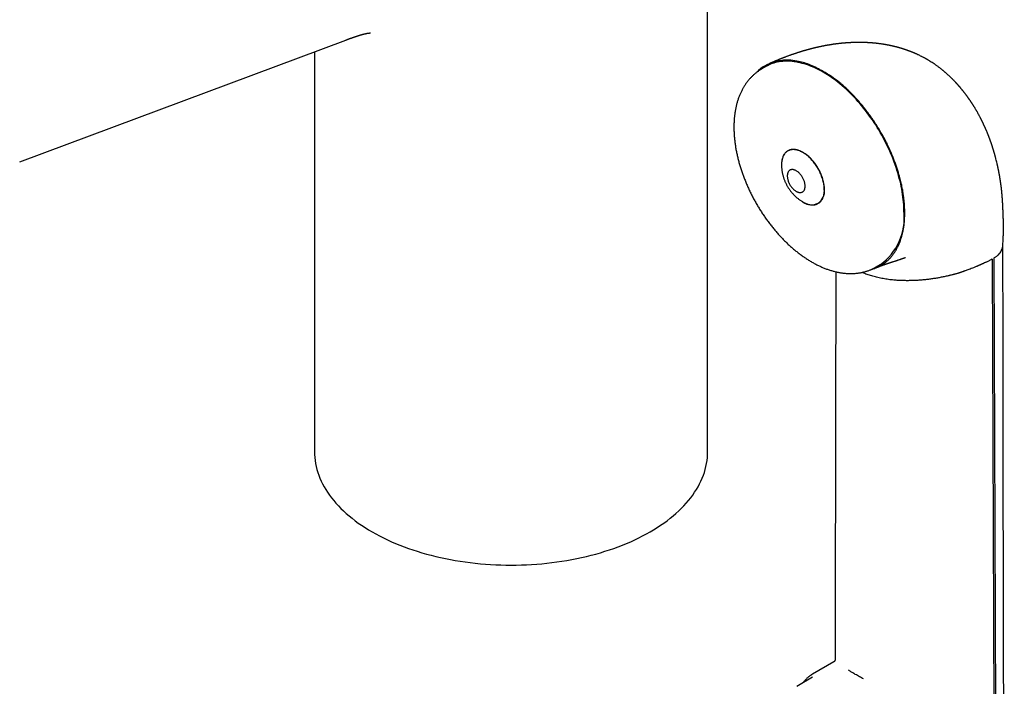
# Model space of a CAD drawing. Header units: millimetres. Extents: x 8 to 734, y 12 to 900.
# Tile 10 of 22: x 538 to 676, y 260 to 353. Entities that reach past the tile are written whole.
import ezdxf

# ---------------------------------------------------------------- set-up
doc = ezdxf.new("R2010")
doc.units = ezdxf.units.MM

msp = doc.modelspace()

# ---------------------------------------------------------------- linework, layer by layer
at = {"color": 7, "linetype": 'Continuous', "lineweight": 30}
for p, q in [((634.44, 292.99), (634.44, 404.06)), ((538.19, 333.55), (583.82, 350.6)), ((583.82, 350.6), (583.86, 350.61)), ((579.44, 348.96), (579.44, 292.99)), ((665.12, 347.89), (665.12, 347.89)), ((642.6, 346.89), (642.02, 346.55)), ((647.5, 335.01), (647.32, 335.08)), ((650.73, 329.18), (650.76, 329.36)), ((647.75, 327.96), (647.81, 327.92)), ((675.75, 321.93), (675.79, 322.59)), ((675.78, 322.6), (675.78, 322.59)), ((674.26, 319.94), (674.65, 210.62)), ((674.5, 320.09), (674.89, 210.85)), ((658.01, 318.84), (658.6, 319.18)), ((658.2, 318.8), (658.33, 318.86)), ((652.09, 263.56), (649.09, 261.83)), ((652.27, 263.88), (652.27, 263.88)), ((649.1, 261.41), (646.92, 260.14))]:
    msp.add_line(p, q, dxfattribs=at)
at = {"color": 7, "linetype": 'Continuous', "lineweight": 30, "flags": 128}
for points in [[(661.91, 326.5), (661.91, 326.85), (661.9, 327.2), (661.88, 327.55), (661.85, 327.9), (661.82, 328.26), (661.77, 328.63), (661.72, 328.99), (661.67, 329.36), (661.6, 329.73), (661.53, 330.11), (661.45, 330.48), (661.36, 330.86), (661.26, 331.24), (661.16, 331.62), (661.05, 332), (660.93, 332.38), (660.81, 332.76), (660.68, 333.15), (660.54, 333.53), (660.4, 333.91), (660.25, 334.29), (660.09, 334.67), (659.92, 335.05), (659.75, 335.43), (659.58, 335.81), (659.39, 336.18), (659.2, 336.55), (659.01, 336.92), (658.81, 337.29), (658.6, 337.65), (658.39, 338.01), (658.17, 338.37), (657.95, 338.73), (657.72, 339.08), (657.49, 339.42), (657.25, 339.76), (657.01, 340.1), (656.76, 340.43), (656.51, 340.76), (656.26, 341.08), (656, 341.4), (655.74, 341.71), (655.47, 342.01), (655.2, 342.31), (654.93, 342.6), (654.65, 342.89), (654.38, 343.17), (654.1, 343.44), (653.81, 343.71), (653.53, 343.96), (653.24, 344.21), (652.95, 344.46), (652.66, 344.69), (652.37, 344.92), (652.08, 345.13), (651.78, 345.34), (651.49, 345.55), (651.19, 345.74), (650.9, 345.92), (650.6, 346.1), (650.3, 346.27), (650.01, 346.42), (649.71, 346.57), (649.42, 346.71), (649.12, 346.84), (648.83, 346.96), (648.54, 347.07), (648.25, 347.17), (647.96, 347.26), (647.67, 347.34), (647.39, 347.42), (647.1, 347.48), (646.82, 347.53), (646.54, 347.57), (646.27, 347.6), (646, 347.63), (645.73, 347.64), (645.46, 347.64), (645.2, 347.63), (644.94, 347.61), (644.69, 347.59), (644.44, 347.55), (644.19, 347.5), (643.95, 347.44), (643.71, 347.37), (643.48, 347.3), (643.25, 347.21), (643.03, 347.11), (642.81, 347.01), (642.6, 346.89)], [(647.78, 327.94), (647.9, 327.87), (648.01, 327.81), (648.13, 327.76), (648.24, 327.71), (648.36, 327.67), (648.47, 327.63), (648.59, 327.6), (648.7, 327.57), (648.81, 327.55), (648.92, 327.54), (649.02, 327.53), (649.13, 327.53), (649.23, 327.53), (649.33, 327.54), (649.43, 327.55), (649.53, 327.57), (649.62, 327.6), (649.71, 327.63), (649.8, 327.67), (649.88, 327.71), (649.97, 327.76), (650.04, 327.82), (650.12, 327.88), (650.19, 327.94), (650.26, 328.01), (650.32, 328.09), (650.38, 328.17), (650.44, 328.25), (650.49, 328.34), (650.54, 328.44), (650.58, 328.54), (650.62, 328.64), (650.66, 328.75), (650.69, 328.86), (650.72, 328.98), (650.74, 329.1), (650.76, 329.22), (650.77, 329.34), (650.78, 329.47), (650.79, 329.6), (650.79, 329.74), (650.78, 329.88), (650.77, 330.02), (650.76, 330.16), (650.74, 330.3), (650.72, 330.45), (650.69, 330.59), (650.66, 330.74), (650.62, 330.89), (650.58, 331.04), (650.54, 331.19), (650.49, 331.34), (650.44, 331.49), (650.38, 331.64), (650.32, 331.79), (650.26, 331.94), (650.19, 332.09), (650.12, 332.24), (650.04, 332.38), (649.97, 332.53), (649.88, 332.67), (649.8, 332.81), (649.71, 332.95), (649.62, 333.09), (649.53, 333.22), (649.43, 333.35), (649.33, 333.48), (649.23, 333.61), (649.13, 333.73), (649.02, 333.85), (648.92, 333.96), (648.81, 334.07), (648.7, 334.18), (648.59, 334.28), (648.47, 334.38), (648.36, 334.48), (648.24, 334.57), (648.13, 334.65), (648.01, 334.73), (647.9, 334.81), (647.78, 334.88), (647.66, 334.94), (647.55, 335), (647.43, 335.05), (647.32, 335.1), (647.2, 335.15), (647.09, 335.18), (646.97, 335.22), (646.86, 335.24), (646.75, 335.26), (646.64, 335.28), (646.54, 335.28), (646.43, 335.29), (646.33, 335.28), (646.23, 335.27), (646.13, 335.26), (646.03, 335.24), (645.94, 335.21), (645.85, 335.18), (645.76, 335.14), (645.68, 335.1), (645.59, 335.05), (645.52, 335), (645.44, 334.94), (645.37, 334.87), (645.3, 334.8), (645.24, 334.72), (645.18, 334.64), (645.12, 334.56), (645.07, 334.47), (645.02, 334.37), (644.98, 334.28), (644.94, 334.17), (644.9, 334.06), (644.87, 333.95), (644.84, 333.84), (644.82, 333.72), (644.8, 333.6), (644.79, 333.47), (644.78, 333.34), (644.78, 333.21), (644.78, 333.07), (644.78, 332.99)], [(650.76, 329.67), (650.76, 329.81), (650.75, 329.95), (650.74, 330.09), (650.73, 330.23), (650.71, 330.38), (650.68, 330.52), (650.65, 330.67), (650.62, 330.82), (650.58, 330.97), (650.54, 331.12), (650.49, 331.27), (650.44, 331.42), (650.39, 331.57), (650.33, 331.72), (650.26, 331.87), (650.2, 332.02), (650.13, 332.17), (650.05, 332.32), (649.98, 332.46), (649.9, 332.61), (649.81, 332.75), (649.73, 332.89), (649.64, 333.03), (649.54, 333.16), (649.45, 333.29), (649.35, 333.42), (649.25, 333.55), (649.15, 333.67), (649.04, 333.79), (648.94, 333.91), (648.83, 334.02), (648.72, 334.13), (648.61, 334.24), (648.49, 334.34), (648.38, 334.43), (648.26, 334.52), (648.15, 334.61), (648.03, 334.69), (647.92, 334.77), (647.8, 334.84), (647.68, 334.91), (647.57, 334.97), (647.45, 335.02), (647.33, 335.07), (647.22, 335.12), (647.11, 335.15), (646.99, 335.19), (646.88, 335.21), (646.77, 335.24), (646.66, 335.25), (646.55, 335.26), (646.45, 335.26), (646.34, 335.26), (646.24, 335.25), (646.14, 335.24), (646.05, 335.22), (645.95, 335.19), (645.86, 335.16), (645.77, 335.13), (645.69, 335.08), (645.6, 335.03), (645.53, 334.98), (645.45, 334.92), (645.38, 334.86), (645.31, 334.79), (645.25, 334.71), (645.18, 334.63), (645.13, 334.55), (645.08, 334.46), (645.03, 334.36), (644.98, 334.26), (644.94, 334.16), (644.91, 334.05), (644.87, 333.94), (644.85, 333.82), (644.82, 333.71), (644.81, 333.58), (644.79, 333.46), (644.78, 333.33), (644.78, 333.2), (644.78, 333.18)], [(648.08, 330.14), (648.08, 330.23), (648.07, 330.32), (648.06, 330.41), (648.05, 330.51), (648.03, 330.6), (648, 330.7), (647.97, 330.8), (647.94, 330.89), (647.9, 330.99), (647.86, 331.09), (647.82, 331.18), (647.77, 331.28), (647.72, 331.37), (647.66, 331.46), (647.61, 331.55), (647.55, 331.64), (647.48, 331.72), (647.42, 331.8), (647.35, 331.88), (647.28, 331.95), (647.21, 332.02), (647.14, 332.09), (647.06, 332.15), (646.99, 332.2), (646.91, 332.25), (646.84, 332.3), (646.76, 332.34), (646.69, 332.38), (646.61, 332.41), (646.54, 332.43), (646.47, 332.45), (646.4, 332.46), (646.33, 332.47), (646.26, 332.47), (646.19, 332.47), (646.13, 332.45), (646.07, 332.44), (646.01, 332.42), (645.96, 332.39), (645.91, 332.35), (645.86, 332.32), (645.81, 332.27), (645.77, 332.22), (645.73, 332.17), (645.7, 332.11), (645.67, 332.04), (645.65, 331.98), (645.63, 331.9), (645.61, 331.83), (645.6, 331.75), (645.59, 331.67), (645.59, 331.58), (645.59, 331.49), (645.6, 331.4), (645.61, 331.31), (645.63, 331.22), (645.65, 331.12), (645.67, 331.02), (645.7, 330.93), (645.73, 330.83), (645.77, 330.73), (645.81, 330.64), (645.86, 330.54), (645.91, 330.45), (645.96, 330.35), (646.01, 330.26), (646.07, 330.17), (646.13, 330.09), (646.19, 330), (646.26, 329.92), (646.33, 329.85), (646.4, 329.77), (646.47, 329.7), (646.54, 329.64), (646.61, 329.58), (646.69, 329.52), (646.76, 329.47), (646.84, 329.42), (646.91, 329.38), (646.99, 329.35), (647.06, 329.32), (647.14, 329.29), (647.21, 329.28), (647.28, 329.26), (647.35, 329.26), (647.42, 329.25), (647.48, 329.26), (647.55, 329.27), (647.61, 329.29), (647.66, 329.31), (647.72, 329.34), (647.77, 329.37), (647.82, 329.41), (647.86, 329.45), (647.9, 329.5), (647.94, 329.56), (647.97, 329.62), (648, 329.68), (648.03, 329.75), (648.05, 329.82), (648.06, 329.9), (648.07, 329.98), (648.08, 330.06), (648.08, 330.14)], [(647.62, 328.04), (647.66, 328.01), (647.78, 327.94)], [(675.95, 212.87), (675.92, 226.11), (675.91, 233.44), (675.85, 269.55), (675.8, 294.43), (675.79, 303.27), (675.78, 308.58), (675.76, 322.01)], [(652.37, 318.17), (652.34, 297.84), (652.28, 268.05), (652.27, 263.88)], [(579.44, 292.99), (579.45, 292.57), (579.48, 292.16), (579.53, 291.74), (579.59, 291.33), (579.68, 290.92), (579.78, 290.5), (579.9, 290.09), (580.04, 289.69), (580.2, 289.28), (580.38, 288.88), (580.58, 288.48), (580.79, 288.08), (581.02, 287.69), (581.27, 287.3), (581.54, 286.91), (581.82, 286.53), (582.12, 286.15), (582.44, 285.78), (582.78, 285.41), (583.13, 285.05), (583.5, 284.69), (583.88, 284.34), (584.28, 284), (584.7, 283.66), (585.13, 283.32), (585.57, 283), (586.03, 282.68), (586.51, 282.36), (587, 282.06), (587.5, 281.76)], [(587.5, 281.76), (588.01, 281.47), (588.54, 281.19), (589.08, 280.92), (589.64, 280.65), (590.2, 280.39), (590.78, 280.14), (591.37, 279.9), (591.97, 279.67), (592.57, 279.45), (593.19, 279.24), (593.82, 279.04), (594.46, 278.84), (595.1, 278.66), (595.76, 278.48), (596.42, 278.32), (597.09, 278.17), (597.76, 278.02), (598.45, 277.89), (599.13, 277.77), (599.83, 277.65), (600.52, 277.55), (601.23, 277.46), (601.93, 277.38), (602.64, 277.31), (603.35, 277.25), (604.07, 277.2), (604.79, 277.16), (605.5, 277.13), (606.22, 277.12), (606.94, 277.11), (607.66, 277.12), (608.38, 277.13), (609.1, 277.16), (609.82, 277.2), (610.53, 277.25), (611.25, 277.31), (611.96, 277.38), (612.66, 277.46), (613.36, 277.55), (614.06, 277.65), (614.75, 277.77), (615.44, 277.89), (616.12, 278.02), (616.8, 278.17), (617.47, 278.32), (618.13, 278.48), (618.78, 278.66), (619.43, 278.84), (620.07, 279.04), (620.69, 279.24), (621.31, 279.45), (621.92, 279.67), (622.52, 279.9), (623.11, 280.14), (623.68, 280.39), (624.25, 280.65), (624.8, 280.92), (625.34, 281.19), (625.87, 281.47), (626.39, 281.76), (626.89, 282.06), (627.38, 282.36), (627.85, 282.68), (628.32, 283), (628.76, 283.32), (629.19, 283.66), (629.61, 284), (630.01, 284.34), (630.39, 284.69), (630.76, 285.05), (631.11, 285.41), (631.45, 285.78), (631.76, 286.15), (632.07, 286.53), (632.35, 286.91), (632.62, 287.3), (632.87, 287.69), (633.1, 288.08), (633.31, 288.48), (633.51, 288.88), (633.68, 289.28), (633.84, 289.69), (633.98, 290.09), (634.1, 290.5), (634.21, 290.92), (634.29, 291.33), (634.36, 291.74), (634.41, 292.16), (634.43, 292.57), (634.44, 292.99)]]:
    msp.add_lwpolyline(points, dxfattribs=at)
at = {"color": 7, "linetype": 'Continuous', "lineweight": 30}
for centre, radius, start, end in [((648.95, 329.37), 1.84, 232.0744, 9.4006), ((653.9, 325.72), 8.06, 305.718, 5.5942), ((651.01, 258.51), 3.83, 117.9, 122.0499)]:
    msp.add_arc(centre, radius, start, end, dxfattribs=at)
for points, knots in [([(583.87, 350.62), (583.88, 350.62), (583.91, 350.63), (583.96, 350.65), (584.02, 350.67), (584.08, 350.69), (584.13, 350.71), (584.2, 350.74), (584.27, 350.77), (584.35, 350.8), (584.45, 350.83), (584.55, 350.87), (584.65, 350.9), (584.74, 350.94), (584.83, 350.97), (584.9, 350.99), (584.96, 351.01), (585, 351.03), (585.05, 351.05), (585.08, 351.06), (585.12, 351.07), (585.16, 351.08), (585.2, 351.1), (585.26, 351.12), (585.32, 351.14), (585.39, 351.16), (585.45, 351.18), (585.52, 351.2), (585.58, 351.22), (585.63, 351.24), (585.69, 351.26), (585.74, 351.27), (585.79, 351.29), (585.85, 351.31), (585.91, 351.32), (585.97, 351.34), (586.02, 351.36), (586.07, 351.37), (586.12, 351.38), (586.17, 351.4), (586.21, 351.41), (586.25, 351.42), (586.29, 351.43), (586.33, 351.44), (586.37, 351.45), (586.4, 351.46), (586.43, 351.46), (586.45, 351.47), (586.47, 351.47), (586.48, 351.48), (586.51, 351.48), (586.53, 351.49), (586.55, 351.49), (586.58, 351.5), (586.63, 351.51), (586.69, 351.52), (586.75, 351.53), (586.8, 351.54), (586.85, 351.55), (586.9, 351.56), (586.94, 351.56), (586.98, 351.57), (587, 351.57), (587.01, 351.57), (587.03, 351.57), (587.05, 351.58), (587.07, 351.58), (587.09, 351.58), (587.1, 351.58), (587.11, 351.58), (587.12, 351.58), (587.14, 351.58), (587.15, 351.58), (587.15, 351.59), (587.16, 351.59), (587.17, 351.59), (587.18, 351.59), (587.2, 351.59), (587.21, 351.59), (587.22, 351.59), (587.23, 351.59), (587.24, 351.59), (587.25, 351.59), (587.25, 351.59), (587.25, 351.59), (587.26, 351.59), (587.26, 351.59), (587.26, 351.59), (587.26, 351.59), (587.26, 351.59)], [0, 0, 0, 0, 0.003362, 0.013231, 0.021686, 0.029736, 0.037963, 0.046338, 0.059111, 0.071552, 0.085694, 0.102998, 0.120072, 0.136118, 0.151218, 0.165377, 0.174759, 0.183294, 0.190981, 0.19782, 0.20407, 0.211416, 0.220166, 0.231413, 0.244358, 0.258839, 0.272786, 0.285567, 0.298903, 0.31068, 0.321037, 0.332075, 0.344519, 0.358369, 0.373222, 0.38826, 0.401587, 0.413366, 0.425741, 0.43938, 0.450854, 0.461606, 0.471917, 0.483301, 0.495982, 0.508187, 0.514387, 0.519853, 0.525252, 0.531636, 0.539017, 0.547391, 0.55545, 0.562045, 0.578641, 0.605246, 0.626364, 0.648766, 0.66949, 0.691274, 0.718775, 0.727477, 0.735204, 0.744046, 0.753961, 0.7649, 0.775112, 0.78319, 0.78924, 0.796722, 0.805326, 0.813222, 0.820112, 0.826159, 0.831877, 0.837303, 0.849659, 0.863284, 0.877425, 0.893838, 0.909717, 0.925746, 0.938802, 0.950516, 0.960516, 0.97019, 0.979842, 0.989952, 1, 1, 1, 1]), ([(663.55, 348.69), (663.53, 348.7), (663.49, 348.72), (663.44, 348.74), (663.4, 348.76), (663.37, 348.77), (663.32, 348.79), (663.26, 348.82), (663.2, 348.84), (663.15, 348.86), (663.1, 348.88), (663.06, 348.9), (663, 348.92), (662.94, 348.95), (662.86, 348.98), (662.79, 349.01), (662.72, 349.03), (662.66, 349.06), (662.61, 349.07), (662.56, 349.09), (662.5, 349.11), (662.44, 349.14), (662.37, 349.16), (662.3, 349.19), (662.24, 349.21), (662.17, 349.23), (662.11, 349.25), (662.04, 349.27), (661.98, 349.3), (661.92, 349.32), (661.86, 349.33), (661.81, 349.35), (661.75, 349.37), (661.68, 349.39), (661.61, 349.41), (661.53, 349.44), (661.46, 349.46), (661.39, 349.48), (661.3, 349.5), (661.22, 349.53), (661.13, 349.55), (661.04, 349.58), (660.97, 349.59), (660.91, 349.61), (660.85, 349.63), (660.78, 349.64), (660.71, 349.66), (660.65, 349.68), (660.61, 349.69), (660.56, 349.7), (660.51, 349.71), (660.46, 349.72), (660.41, 349.74), (660.35, 349.75), (660.3, 349.76), (660.24, 349.77), (660.19, 349.78), (660.13, 349.8), (660.06, 349.81), (659.99, 349.83), (659.92, 349.84), (659.86, 349.85), (659.8, 349.87), (659.74, 349.88), (659.67, 349.89), (659.6, 349.9), (659.53, 349.92), (659.47, 349.93), (659.41, 349.94), (659.35, 349.95), (659.28, 349.96), (659.21, 349.97), (659.13, 349.99), (659.07, 350), (659.01, 350.01), (658.94, 350.02), (658.85, 350.03), (658.74, 350.05), (658.62, 350.06), (658.5, 350.08), (658.38, 350.1), (658.25, 350.11), (658.13, 350.12), (658.03, 350.14), (657.94, 350.15), (657.89, 350.15), (657.83, 350.16), (657.76, 350.16), (657.69, 350.17), (657.63, 350.18), (657.57, 350.18), (657.52, 350.19), (657.47, 350.19), (657.4, 350.2), (657.34, 350.2), (657.27, 350.21), (657.22, 350.21), (657.17, 350.21), (657.12, 350.22), (657.07, 350.22), (657.01, 350.22), (656.95, 350.23), (656.9, 350.23), (656.85, 350.23), (656.81, 350.23), (656.77, 350.24), (656.72, 350.24), (656.66, 350.24), (656.59, 350.24), (656.53, 350.25), (656.47, 350.25), (656.42, 350.25), (656.36, 350.25), (656.3, 350.25), (656.23, 350.26), (656.17, 350.26), (656.12, 350.26), (656.07, 350.26), (656.02, 350.26), (655.96, 350.26), (655.89, 350.26), (655.83, 350.26), (655.79, 350.26), (655.74, 350.26), (655.69, 350.26), (655.64, 350.26), (655.58, 350.26), (655.53, 350.26), (655.48, 350.26), (655.43, 350.26), (655.37, 350.26), (655.3, 350.26), (655.23, 350.26), (655.16, 350.26), (655.1, 350.26), (655.04, 350.26), (654.97, 350.25), (654.89, 350.25), (654.83, 350.25), (654.78, 350.25), (654.72, 350.25), (654.66, 350.24), (654.6, 350.24), (654.54, 350.24), (654.49, 350.24), (654.45, 350.23), (654.41, 350.23), (654.36, 350.23), (654.31, 350.23), (654.24, 350.22), (654.19, 350.22), (654.15, 350.22), (654.1, 350.21), (654.05, 350.21), (653.99, 350.21), (653.93, 350.2), (653.88, 350.2), (653.84, 350.2), (653.81, 350.19), (653.77, 350.19), (653.72, 350.19), (653.67, 350.18), (653.61, 350.18), (653.57, 350.17), (653.53, 350.17), (653.49, 350.17), (653.44, 350.16), (653.38, 350.16), (653.32, 350.15), (653.26, 350.15), (653.2, 350.14), (653.15, 350.14), (653.1, 350.13), (653.04, 350.12), (652.99, 350.12), (652.93, 350.11), (652.84, 350.1), (652.73, 350.09), (652.62, 350.08), (652.51, 350.06), (652.4, 350.05), (652.29, 350.03), (652.19, 350.02), (652.1, 350.01), (652.03, 350), (651.96, 349.99), (651.89, 349.98), (651.81, 349.97), (651.74, 349.95), (651.65, 349.94), (651.57, 349.93), (651.48, 349.91), (651.41, 349.9), (651.36, 349.89), (651.3, 349.88), (651.25, 349.87), (651.19, 349.86), (651.15, 349.86), (651.11, 349.85), (651.07, 349.84), (651.03, 349.83), (650.98, 349.83), (650.93, 349.82), (650.89, 349.81), (650.85, 349.8), (650.79, 349.79), (650.7, 349.77), (650.59, 349.75), (650.48, 349.73), (650.37, 349.71), (650.26, 349.68), (650.15, 349.66), (650.05, 349.64), (649.99, 349.63), (649.95, 349.62), (649.91, 349.61), (649.86, 349.6), (649.8, 349.58), (649.75, 349.57), (649.71, 349.56), (649.66, 349.55), (649.62, 349.54), (649.57, 349.53), (649.51, 349.52), (649.44, 349.5), (649.38, 349.49), (649.32, 349.47), (649.25, 349.45), (649.18, 349.44), (649.12, 349.42), (649.06, 349.41), (649.01, 349.39), (648.94, 349.38), (648.89, 349.36), (648.84, 349.35), (648.79, 349.34), (648.72, 349.32), (648.65, 349.3), (648.58, 349.28), (648.52, 349.27), (648.47, 349.25), (648.41, 349.23), (648.33, 349.21), (648.26, 349.19), (648.19, 349.18), (648.14, 349.16), (648.08, 349.14), (648.02, 349.13), (647.96, 349.11), (647.9, 349.09), (647.85, 349.08), (647.8, 349.06), (647.75, 349.05), (647.69, 349.03), (647.63, 349.01), (647.59, 349), (647.54, 348.98), (647.49, 348.97), (647.43, 348.95), (647.38, 348.93), (647.34, 348.92), (647.3, 348.91), (647.25, 348.89), (647.2, 348.88), (647.14, 348.86), (647.08, 348.84), (647, 348.81), (646.9, 348.78), (646.77, 348.74), (646.64, 348.69), (646.5, 348.65), (646.37, 348.6), (646.23, 348.56), (646.09, 348.51), (645.96, 348.46), (645.82, 348.41), (645.68, 348.36), (645.53, 348.3), (645.39, 348.25), (645.25, 348.2), (645.1, 348.14), (644.98, 348.09), (644.9, 348.06), (644.86, 348.04), (644.81, 348.03), (644.76, 348.01), (644.71, 347.98), (644.65, 347.96), (644.61, 347.94), (644.56, 347.92), (644.5, 347.9), (644.44, 347.87), (644.38, 347.85), (644.33, 347.83), (644.29, 347.81), (644.25, 347.8), (644.19, 347.77), (644.12, 347.74), (644.07, 347.72), (644.04, 347.71)], [0, 0, 0, 0, 0.003929, 0.006785, 0.008613, 0.010308, 0.013421, 0.016914, 0.020205, 0.023117, 0.025597, 0.027959, 0.03125, 0.034718, 0.039023, 0.043496, 0.047576, 0.050384, 0.053117, 0.055979, 0.05912, 0.062844, 0.066673, 0.070555, 0.073935, 0.077145, 0.080717, 0.084299, 0.088046, 0.091617, 0.09452, 0.09724, 0.100052, 0.103735, 0.108206, 0.112559, 0.116172, 0.120037, 0.124021, 0.129201, 0.134276, 0.138531, 0.14233, 0.145306, 0.148757, 0.152483, 0.156166, 0.159127, 0.161825, 0.163997, 0.166402, 0.169076, 0.17209, 0.175247, 0.177894, 0.180809, 0.18357, 0.186547, 0.190014, 0.194217, 0.197983, 0.201052, 0.203838, 0.206744, 0.210121, 0.214334, 0.218144, 0.221276, 0.224069, 0.226961, 0.230338, 0.23478, 0.238688, 0.24189, 0.244798, 0.247953, 0.251839, 0.259094, 0.26438, 0.270511, 0.278057, 0.283246, 0.289166, 0.29639, 0.299456, 0.302095, 0.304846, 0.308314, 0.31209, 0.315544, 0.318372, 0.320843, 0.323414, 0.326473, 0.330395, 0.333617, 0.336141, 0.33843, 0.340689, 0.343356, 0.34638, 0.349549, 0.352376, 0.35471, 0.356704, 0.358708, 0.36097, 0.363987, 0.367943, 0.371034, 0.373647, 0.376115, 0.379065, 0.382371, 0.385755, 0.388854, 0.391352, 0.393643, 0.396172, 0.399439, 0.403143, 0.405965, 0.408127, 0.410267, 0.412543, 0.41548, 0.418562, 0.421233, 0.423561, 0.425662, 0.428593, 0.432255, 0.436049, 0.43958, 0.442402, 0.445406, 0.448923, 0.452954, 0.456096, 0.458542, 0.4611, 0.464104, 0.46788, 0.470659, 0.472786, 0.474643, 0.476557, 0.478765, 0.481966, 0.485411, 0.487991, 0.490039, 0.492112, 0.49462, 0.497987, 0.501368, 0.503454, 0.505142, 0.506837, 0.508639, 0.51099, 0.513935, 0.516706, 0.519, 0.520855, 0.522732, 0.524876, 0.527725, 0.531723, 0.534608, 0.536952, 0.539435, 0.541949, 0.545077, 0.547933, 0.550065, 0.55454, 0.560926, 0.566265, 0.571135, 0.577633, 0.582513, 0.587909, 0.592112, 0.59564, 0.598665, 0.602434, 0.606422, 0.610064, 0.613649, 0.618406, 0.62291, 0.626615, 0.628696, 0.631449, 0.634534, 0.637123, 0.639233, 0.641127, 0.64292, 0.644995, 0.647591, 0.65032, 0.652537, 0.654253, 0.655927, 0.661017, 0.667538, 0.672276, 0.67815, 0.683758, 0.688979, 0.695142, 0.697319, 0.699222, 0.701098, 0.703561, 0.706575, 0.709247, 0.711299, 0.713269, 0.715472, 0.718093, 0.721308, 0.724439, 0.727352, 0.730527, 0.734273, 0.737926, 0.741071, 0.743241, 0.746163, 0.749643, 0.752443, 0.75459, 0.757243, 0.76041, 0.76473, 0.768096, 0.770436, 0.773077, 0.776265, 0.779995, 0.784144, 0.787504, 0.790196, 0.792503, 0.795482, 0.79926, 0.802135, 0.80429, 0.806747, 0.809674, 0.812767, 0.815817, 0.817982, 0.819973, 0.822674, 0.825934, 0.828604, 0.830566, 0.832474, 0.834764, 0.83746, 0.840656, 0.843567, 0.845787, 0.853295, 0.859341, 0.866005, 0.872901, 0.880369, 0.886399, 0.893771, 0.90155, 0.907162, 0.915431, 0.922034, 0.930204, 0.937104, 0.944725, 0.952606, 0.955333, 0.957661, 0.959637, 0.962163, 0.965384, 0.968223, 0.970344, 0.972555, 0.975513, 0.979396, 0.982483, 0.98495, 0.986414, 0.988652, 0.991663, 0.995447, 1, 1, 1, 1]), ([(665.12, 347.9), (665.09, 347.91), (665.05, 347.94), (664.99, 347.97), (664.94, 348), (664.9, 348.02), (664.87, 348.04), (664.81, 348.07), (664.72, 348.12), (664.6, 348.18), (664.47, 348.25), (664.26, 348.36), (664.05, 348.46), (663.86, 348.55), (663.79, 348.58), (663.75, 348.6), (663.71, 348.62), (663.67, 348.64), (663.62, 348.66), (663.58, 348.68), (663.55, 348.69)], [0, 0, 0, 0, 0.051316, 0.092088, 0.122314, 0.143204, 0.162475, 0.181489, 0.262462, 0.339405, 0.421526, 0.505191, 0.754897, 0.809797, 0.862998, 0.879014, 0.899519, 0.926516, 0.960009, 1, 1, 1, 1]), ([(650.6, 346.22), (650.01, 346.53), (648.85, 347.15), (647.34, 347.6), (646.09, 347.79), (645.04, 347.79), (643.89, 347.62), (642.7, 347.18), (641.82, 346.61), (641.42, 346.19), (641.34, 346.11)], [0, 0, 0, 0, 0.163093, 0.3224011, 0.4284794, 0.53576, 0.6453633, 0.8059972, 0.9628329, 1, 1, 1, 1]), ([(644.04, 347.71), (644.01, 347.69), (643.95, 347.67), (643.87, 347.64), (643.81, 347.61), (643.75, 347.59), (643.71, 347.57), (643.66, 347.55), (643.61, 347.52), (643.56, 347.5), (643.5, 347.48), (643.45, 347.46), (643.4, 347.43), (643.35, 347.41), (643.3, 347.39), (643.27, 347.38), (643.25, 347.37), (643.22, 347.36), (643.18, 347.34), (643.12, 347.31), (643.08, 347.3), (643.06, 347.29)], [0, 0, 0, 0, 0.095338, 0.175796, 0.241412, 0.292712, 0.336556, 0.386026, 0.433918, 0.492687, 0.544107, 0.597649, 0.652982, 0.709266, 0.757652, 0.783774, 0.805503, 0.832532, 0.873968, 0.929798, 1, 1, 1, 1]), ([(669.34, 344.45), (669.33, 344.47), (669.3, 344.51), (669.26, 344.55), (669.23, 344.58), (669.2, 344.61), (669.18, 344.63), (669.16, 344.66), (669.12, 344.7), (669.06, 344.76), (668.98, 344.84), (668.91, 344.92), (668.84, 344.99), (668.77, 345.06), (668.71, 345.12), (668.65, 345.18), (668.59, 345.24), (668.53, 345.3), (668.46, 345.36), (668.39, 345.43), (668.32, 345.5), (668.22, 345.59), (668.11, 345.69), (667.98, 345.81), (667.86, 345.92), (667.76, 346.01), (667.67, 346.08), (667.6, 346.14), (667.53, 346.2), (667.45, 346.27), (667.3, 346.4), (667.07, 346.58), (666.76, 346.82), (666.45, 347.04), (666.16, 347.25), (665.87, 347.44), (665.65, 347.58), (665.47, 347.69), (665.38, 347.74), (665.32, 347.78), (665.28, 347.8), (665.23, 347.83), (665.18, 347.86), (665.14, 347.88), (665.12, 347.9)], [0, 0, 0, 0, 0.013559, 0.024131, 0.031716, 0.037442, 0.043247, 0.049164, 0.055342, 0.074636, 0.095689, 0.114216, 0.132927, 0.150477, 0.166059, 0.181357, 0.196287, 0.211288, 0.226899, 0.245149, 0.264346, 0.283025, 0.315075, 0.347269, 0.376172, 0.403664, 0.421001, 0.438416, 0.45591, 0.473734, 0.492905, 0.565418, 0.635835, 0.705779, 0.775276, 0.836084, 0.89658, 0.923104, 0.949559, 0.957628, 0.965395, 0.974101, 0.98563, 1, 1, 1, 1]), ([(642.02, 346.55), (641.98, 346.53), (641.88, 346.47), (641.73, 346.38), (641.57, 346.27), (641.41, 346.16), (641.25, 346.04), (641.1, 345.92), (640.95, 345.79), (640.8, 345.66), (640.66, 345.52), (640.51, 345.38), (640.38, 345.23), (640.24, 345.08), (640.11, 344.92), (639.99, 344.76), (639.86, 344.6), (639.75, 344.43), (639.63, 344.25), (639.52, 344.07), (639.41, 343.89), (639.31, 343.71), (639.21, 343.51), (639.11, 343.32), (639.02, 343.12), (638.93, 342.92), (638.85, 342.71), (638.77, 342.5), (638.7, 342.28), (638.63, 342.06), (638.56, 341.84), (638.5, 341.61), (638.44, 341.38), (638.39, 341.15), (638.34, 340.92), (638.3, 340.68), (638.26, 340.43), (638.23, 340.19), (638.2, 339.94), (638.17, 339.69), (638.15, 339.44), (638.14, 339.18), (638.12, 338.93), (638.12, 338.67), (638.12, 338.41), (638.12, 338.14), (638.12, 337.88), (638.14, 337.61), (638.15, 337.35), (638.17, 337.08), (638.2, 336.8), (638.22, 336.53), (638.26, 336.26), (638.3, 335.98), (638.34, 335.71), (638.38, 335.43), (638.43, 335.16), (638.49, 334.88), (638.55, 334.6), (638.61, 334.32), (638.68, 334.04), (638.75, 333.76), (638.82, 333.48), (638.9, 333.2), (638.98, 332.92), (639.07, 332.64), (639.16, 332.36), (639.26, 332.08), (639.35, 331.8), (639.46, 331.53), (639.56, 331.25), (639.67, 330.97), (639.78, 330.69), (639.9, 330.42), (640.02, 330.14), (640.14, 329.87), (640.27, 329.59), (640.4, 329.32), (640.53, 329.05), (640.67, 328.78), (640.81, 328.51), (640.95, 328.24), (641.1, 327.98), (641.25, 327.71), (641.4, 327.45), (641.56, 327.19), (641.71, 326.93), (641.88, 326.68), (642.04, 326.42), (642.21, 326.17), (642.38, 325.92), (642.55, 325.67), (642.72, 325.43), (642.9, 325.18), (643.08, 324.94), (643.26, 324.71), (643.45, 324.47), (643.64, 324.24), (643.83, 324.01), (644.02, 323.79), (644.21, 323.56), (644.41, 323.34), (644.61, 323.13), (644.81, 322.91), (645.01, 322.7), (645.21, 322.5), (645.42, 322.29), (645.63, 322.1), (645.83, 321.9), (646.05, 321.71), (646.26, 321.52), (646.47, 321.34), (646.69, 321.16), (646.9, 320.98), (647.12, 320.81), (647.34, 320.64), (647.56, 320.48), (647.79, 320.32), (648.01, 320.17), (648.23, 320.02), (648.46, 319.87), (648.68, 319.73), (648.91, 319.59), (649.14, 319.46), (649.37, 319.34), (649.59, 319.21), (649.82, 319.1), (650.05, 318.99), (650.28, 318.88), (650.51, 318.78), (650.74, 318.69), (650.97, 318.59), (651.2, 318.51), (651.43, 318.43), (651.66, 318.36), (651.89, 318.29), (652.12, 318.23), (652.35, 318.17), (652.58, 318.12), (652.8, 318.07), (653.03, 318.03), (653.25, 318), (653.47, 317.97), (653.7, 317.95), (653.92, 317.93), (654.13, 317.92), (654.35, 317.92), (654.57, 317.92), (654.78, 317.92), (654.99, 317.93), (655.2, 317.95), (655.41, 317.97), (655.61, 318), (655.81, 318.04), (656.01, 318.08), (656.21, 318.12), (656.41, 318.17), (656.6, 318.23), (656.79, 318.29), (656.98, 318.35), (657.16, 318.42), (657.35, 318.5), (657.52, 318.58), (657.7, 318.67), (657.86, 318.75), (657.97, 318.81), (658.01, 318.84)], [0, 0, 0, 0, 0.003962, 0.009602, 0.015244, 0.020888, 0.026537, 0.032194, 0.03786, 0.043537, 0.049228, 0.054934, 0.060658, 0.0664, 0.072163, 0.077948, 0.083756, 0.089588, 0.095445, 0.101328, 0.107238, 0.113174, 0.119136, 0.125125, 0.131141, 0.137182, 0.143248, 0.149338, 0.15545, 0.161585, 0.16774, 0.173913, 0.180105, 0.186312, 0.192534, 0.198768, 0.205014, 0.21127, 0.217535, 0.223806, 0.230083, 0.236365, 0.24265, 0.248938, 0.255228, 0.261518, 0.267808, 0.274097, 0.280384, 0.28667, 0.292953, 0.299234, 0.305512, 0.311787, 0.318058, 0.324326, 0.330591, 0.336852, 0.343109, 0.349362, 0.355612, 0.361859, 0.368102, 0.374341, 0.380577, 0.38681, 0.39304, 0.399267, 0.405491, 0.411713, 0.417932, 0.424148, 0.430363, 0.436575, 0.442785, 0.448994, 0.455202, 0.461408, 0.467613, 0.473817, 0.48002, 0.486222, 0.492424, 0.498626, 0.504828, 0.51103, 0.517232, 0.523435, 0.529638, 0.535842, 0.542047, 0.548253, 0.554461, 0.56067, 0.566881, 0.573093, 0.579308, 0.585525, 0.591744, 0.597966, 0.604191, 0.610418, 0.616649, 0.622883, 0.62912, 0.635361, 0.641605, 0.647853, 0.654105, 0.66036, 0.66662, 0.672884, 0.679151, 0.685423, 0.691699, 0.697978, 0.704261, 0.710549, 0.716839, 0.723133, 0.729429, 0.735728, 0.742029, 0.748332, 0.754636, 0.76094, 0.767243, 0.773544, 0.779843, 0.786138, 0.792429, 0.798713, 0.804989, 0.811257, 0.817514, 0.823759, 0.82999, 0.836207, 0.842406, 0.848587, 0.854747, 0.860887, 0.867004, 0.873096, 0.879164, 0.885206, 0.891221, 0.897209, 0.903169, 0.909102, 0.915008, 0.920887, 0.92674, 0.932567, 0.93837, 0.94415, 0.949908, 0.955645, 0.961364, 0.967066, 0.972753, 0.978427, 0.98409, 0.989744, 0.995392, 1, 1, 1, 1]), ([(660.68, 321.01), (660.76, 321.14), (660.92, 321.41), (661.13, 321.84), (661.32, 322.28), (661.49, 322.75), (661.63, 323.24), (661.76, 323.75), (661.86, 324.29), (661.98, 325.15), (662.05, 326.38), (661.99, 327.69), (661.87, 328.71), (661.77, 329.4), (661.63, 330.09), (661.47, 330.81), (661.16, 332.02), (660.6, 333.74), (659.76, 335.69), (658.9, 337.34), (658.06, 338.73), (657.14, 340.08), (656.15, 341.38), (655.11, 342.58), (654.04, 343.66), (652.92, 344.64), (651.77, 345.51), (650.99, 345.98), (650.6, 346.22)], [0, 0, 0, 0, 0.022267, 0.044395, 0.06643, 0.088419, 0.110408, 0.132444, 0.154573, 0.176841, 0.23633, 0.294918, 0.318313, 0.341764, 0.365329, 0.389063, 0.413023, 0.486444, 0.558277, 0.606143, 0.654554, 0.703998, 0.754233, 0.803411, 0.852047, 0.900671, 0.949817, 1, 1, 1, 1]), ([(675.74, 327.34), (675.74, 327.36), (675.73, 327.4), (675.73, 327.46), (675.73, 327.49), (675.73, 327.52), (675.73, 327.55), (675.73, 327.58), (675.72, 327.61), (675.72, 327.66), (675.72, 327.75), (675.71, 327.86), (675.7, 327.98), (675.7, 328.1), (675.69, 328.21), (675.69, 328.31), (675.68, 328.4), (675.67, 328.5), (675.66, 328.61), (675.66, 328.72), (675.65, 328.83), (675.64, 328.92), (675.63, 329), (675.63, 329.06), (675.62, 329.13), (675.61, 329.2), (675.61, 329.29), (675.6, 329.38), (675.59, 329.47), (675.58, 329.54), (675.57, 329.61), (675.57, 329.67), (675.56, 329.73), (675.55, 329.79), (675.55, 329.86), (675.53, 329.96), (675.52, 330.06), (675.51, 330.17), (675.5, 330.26), (675.48, 330.35), (675.47, 330.45), (675.45, 330.56), (675.44, 330.68), (675.42, 330.78), (675.41, 330.87), (675.4, 330.95), (675.38, 331.04), (675.37, 331.13), (675.35, 331.22), (675.34, 331.32), (675.32, 331.4), (675.31, 331.48), (675.3, 331.56), (675.28, 331.64), (675.27, 331.72), (675.25, 331.82), (675.23, 331.94), (675.2, 332.07), (675.17, 332.21), (675.15, 332.34), (675.12, 332.46), (675.1, 332.58), (675.07, 332.69), (675.05, 332.82), (675.02, 332.94), (674.99, 333.07), (674.96, 333.2), (674.92, 333.39), (674.86, 333.64), (674.79, 333.89), (674.74, 334.09), (674.72, 334.2), (674.69, 334.28), (674.68, 334.32), (674.67, 334.36), (674.66, 334.41), (674.64, 334.48), (674.62, 334.54), (674.61, 334.59), (674.6, 334.64), (674.58, 334.7), (674.56, 334.76), (674.55, 334.82), (674.54, 334.85), (674.53, 334.89), (674.52, 334.92), (674.51, 334.94), (674.5, 334.98), (674.49, 335.03), (674.47, 335.08), (674.45, 335.15), (674.43, 335.21), (674.41, 335.27), (674.4, 335.32), (674.39, 335.36), (674.38, 335.39), (674.36, 335.44), (674.35, 335.48), (674.33, 335.53), (674.32, 335.56), (674.31, 335.6), (674.3, 335.64), (674.29, 335.68), (674.27, 335.74), (674.25, 335.79), (674.24, 335.84), (674.22, 335.87), (674.21, 335.91), (674.2, 335.96), (674.18, 336.01), (674.16, 336.06), (674.15, 336.1), (674.13, 336.15), (674.11, 336.21), (674.09, 336.26), (674.08, 336.31), (674.06, 336.35), (674.04, 336.4), (674.03, 336.45), (674.01, 336.51), (673.99, 336.56), (673.97, 336.6), (673.95, 336.66), (673.93, 336.73), (673.9, 336.79), (673.88, 336.84), (673.87, 336.88), (673.85, 336.93), (673.83, 336.98), (673.81, 337.03), (673.8, 337.07), (673.78, 337.11), (673.76, 337.16), (673.74, 337.21), (673.72, 337.26), (673.7, 337.31), (673.69, 337.35), (673.67, 337.39), (673.66, 337.43), (673.64, 337.48), (673.62, 337.52), (673.6, 337.57), (673.58, 337.62), (673.56, 337.67), (673.52, 337.75), (673.49, 337.84), (673.44, 337.95), (673.4, 338.04), (673.36, 338.14), (673.31, 338.25), (673.27, 338.35), (673.23, 338.42), (673.21, 338.48), (673.18, 338.54), (673.15, 338.6), (673.12, 338.67), (673.09, 338.73), (673.06, 338.79), (673.04, 338.85), (673.02, 338.89), (673, 338.93), (672.97, 338.98), (672.95, 339.04), (672.92, 339.09), (672.89, 339.14), (672.87, 339.19), (672.86, 339.22), (672.84, 339.25), (672.82, 339.28), (672.8, 339.32), (672.78, 339.37), (672.76, 339.42), (672.74, 339.46), (672.72, 339.49), (672.7, 339.53), (672.68, 339.57), (672.66, 339.62), (672.63, 339.66), (672.62, 339.7), (672.6, 339.73), (672.58, 339.76), (672.55, 339.83), (672.5, 339.91), (672.44, 340.02), (672.38, 340.14), (672.32, 340.25), (672.25, 340.37), (672.19, 340.48), (672.13, 340.58), (672.07, 340.69), (672.01, 340.79), (671.95, 340.89), (671.89, 340.99), (671.83, 341.09), (671.77, 341.2), (671.71, 341.29), (671.66, 341.38), (671.61, 341.45), (671.56, 341.54), (671.51, 341.62), (671.46, 341.69), (671.41, 341.77), (671.36, 341.84), (671.32, 341.9), (671.29, 341.94), (671.27, 341.98), (671.24, 342.02), (671.21, 342.06), (671.18, 342.12), (671.14, 342.17), (671.11, 342.21), (671.09, 342.24), (671.07, 342.27), (671.05, 342.3), (671.03, 342.33), (671, 342.38), (670.96, 342.43), (670.91, 342.49), (670.87, 342.55), (670.84, 342.59), (670.81, 342.64), (670.77, 342.69), (670.73, 342.75), (670.68, 342.81), (670.64, 342.86), (670.61, 342.9), (670.59, 342.94), (670.56, 342.98), (670.52, 343.03), (670.48, 343.09), (670.43, 343.14), (670.4, 343.19), (670.37, 343.23), (670.34, 343.27), (670.31, 343.3), (670.28, 343.34), (670.24, 343.39), (670.2, 343.44), (670.16, 343.5), (670.12, 343.55), (670.08, 343.59), (670.05, 343.62), (670.03, 343.66), (669.99, 343.7), (669.95, 343.75), (669.91, 343.8), (669.87, 343.85), (669.83, 343.9), (669.8, 343.94), (669.77, 343.97), (669.74, 344), (669.71, 344.04), (669.67, 344.08), (669.63, 344.13), (669.58, 344.18), (669.54, 344.23), (669.51, 344.27), (669.48, 344.3), (669.46, 344.33), (669.43, 344.36), (669.39, 344.4), (669.36, 344.44), (669.34, 344.45)], [0, 0, 0, 0, 0.003554, 0.006296, 0.008221, 0.009673, 0.011138, 0.012621, 0.014159, 0.015792, 0.021494, 0.027543, 0.034706, 0.041392, 0.047309, 0.052448, 0.057603, 0.06287, 0.069057, 0.075603, 0.082165, 0.086888, 0.090842, 0.094462, 0.098063, 0.101923, 0.106508, 0.111638, 0.116867, 0.120991, 0.124302, 0.12749, 0.13073, 0.134184, 0.138149, 0.142594, 0.149531, 0.155458, 0.160239, 0.164995, 0.170447, 0.177126, 0.183549, 0.189148, 0.19377, 0.198244, 0.202964, 0.207961, 0.213403, 0.218739, 0.22361, 0.227776, 0.23165, 0.236206, 0.240964, 0.246371, 0.252348, 0.260765, 0.269065, 0.275925, 0.282486, 0.289087, 0.295774, 0.302477, 0.309857, 0.317396, 0.324819, 0.332181, 0.350312, 0.368088, 0.375818, 0.383981, 0.387142, 0.389531, 0.391717, 0.394485, 0.398583, 0.402307, 0.404798, 0.407522, 0.410944, 0.415246, 0.417847, 0.420007, 0.421815, 0.423442, 0.424892, 0.42653, 0.428842, 0.433381, 0.436334, 0.439541, 0.443495, 0.446152, 0.448282, 0.449995, 0.452249, 0.455153, 0.457779, 0.459562, 0.461325, 0.463449, 0.465984, 0.469064, 0.472323, 0.474913, 0.47668, 0.478616, 0.481201, 0.484499, 0.486923, 0.489363, 0.492139, 0.494876, 0.49815, 0.501063, 0.503109, 0.505389, 0.50876, 0.512079, 0.514405, 0.516965, 0.520043, 0.523839, 0.527874, 0.530431, 0.532399, 0.535185, 0.538494, 0.540997, 0.543056, 0.545407, 0.547798, 0.55074, 0.554194, 0.557141, 0.559196, 0.56091, 0.563142, 0.565802, 0.568796, 0.571395, 0.573983, 0.576771, 0.580261, 0.587221, 0.592433, 0.598525, 0.603515, 0.609579, 0.616562, 0.620008, 0.622646, 0.626107, 0.630664, 0.633806, 0.637095, 0.641346, 0.644254, 0.646862, 0.649061, 0.651664, 0.655139, 0.658761, 0.661767, 0.664, 0.665956, 0.667691, 0.669376, 0.671745, 0.674839, 0.67764, 0.679728, 0.681583, 0.683885, 0.686567, 0.689252, 0.691702, 0.69384, 0.695622, 0.697485, 0.699984, 0.70722, 0.712153, 0.719517, 0.727535, 0.732921, 0.7408, 0.746569, 0.752636, 0.75962, 0.764837, 0.771822, 0.777765, 0.783643, 0.790774, 0.795127, 0.799508, 0.805305, 0.810532, 0.814533, 0.819512, 0.825391, 0.828432, 0.830858, 0.833012, 0.835436, 0.838226, 0.841687, 0.845399, 0.848039, 0.849962, 0.851747, 0.853542, 0.855477, 0.858045, 0.862407, 0.866454, 0.869873, 0.872728, 0.87559, 0.878994, 0.883116, 0.887609, 0.890803, 0.893166, 0.895497, 0.89799, 0.90134, 0.90539, 0.909164, 0.912542, 0.91518, 0.917408, 0.919643, 0.922081, 0.925451, 0.929553, 0.933302, 0.936567, 0.939281, 0.941667, 0.944068, 0.946683, 0.950079, 0.953973, 0.957536, 0.960694, 0.963394, 0.96568, 0.967942, 0.970243, 0.973171, 0.976939, 0.980827, 0.984444, 0.987494, 0.989085, 0.990823, 0.99322, 0.996279, 1, 1, 1, 1]), ([(644.78, 333.18), (644.78, 333.17), (644.78, 333.1), (644.78, 332.98), (644.79, 332.8), (644.8, 332.63), (644.82, 332.45), (644.84, 332.28), (644.87, 332.1), (644.9, 331.93), (644.94, 331.75), (644.99, 331.58), (645.04, 331.41), (645.09, 331.24), (645.15, 331.07), (645.22, 330.9), (645.29, 330.73), (645.37, 330.56), (645.45, 330.4), (645.54, 330.24), (645.63, 330.08), (645.72, 329.92), (645.83, 329.77), (645.93, 329.61), (646.04, 329.46), (646.16, 329.32), (646.28, 329.18), (646.4, 329.04), (646.53, 328.9), (646.67, 328.77), (646.8, 328.64), (646.94, 328.52), (647.09, 328.4), (647.24, 328.29), (647.39, 328.18), (647.55, 328.08), (647.67, 328.01), (647.74, 327.97), (647.75, 327.96)], [0, 0, 0, 0, 0.0047726, 0.0323536, 0.060052, 0.0878722, 0.1158173, 0.1438879, 0.1720827, 0.2003977, 0.228827, 0.2573627, 0.2859955, 0.3147155, 0.3435132, 0.3723801, 0.4013085, 0.4302937, 0.4593349, 0.4884337, 0.5175934, 0.5468188, 0.5761133, 0.605481, 0.6349249, 0.6644453, 0.6940394, 0.7236993, 0.7534124, 0.7831634, 0.8129345, 0.8427062, 0.8724581, 0.9021707, 0.9318258, 0.9614077, 0.9909034, 1, 1, 1, 1]), ([(675.83, 324.38), (675.83, 324.4), (675.83, 324.44), (675.83, 324.48), (675.83, 324.52), (675.83, 324.55), (675.83, 324.57), (675.83, 324.6), (675.83, 324.64), (675.83, 324.68), (675.83, 324.74), (675.83, 324.8), (675.83, 324.85), (675.83, 324.9), (675.83, 324.97), (675.83, 325.03), (675.83, 325.09), (675.83, 325.15), (675.82, 325.2), (675.82, 325.27), (675.82, 325.36), (675.82, 325.45), (675.82, 325.55), (675.81, 325.63), (675.81, 325.71), (675.81, 325.79), (675.81, 325.88), (675.8, 325.99), (675.8, 326.1), (675.79, 326.21), (675.79, 326.32), (675.78, 326.43), (675.78, 326.53), (675.77, 326.63), (675.77, 326.74), (675.76, 326.85), (675.76, 326.93), (675.76, 327), (675.75, 327.04), (675.75, 327.08), (675.75, 327.13), (675.75, 327.18), (675.74, 327.25), (675.74, 327.31), (675.74, 327.34)], [0, 0, 0, 0, 0.02132, 0.038179, 0.050571, 0.058888, 0.067509, 0.077647, 0.089303, 0.102444, 0.127691, 0.146946, 0.164282, 0.181379, 0.202975, 0.227561, 0.248972, 0.267076, 0.283695, 0.308631, 0.337505, 0.373331, 0.406236, 0.4345, 0.46075, 0.48693, 0.517053, 0.553997, 0.593096, 0.630898, 0.667073, 0.701714, 0.734899, 0.766724, 0.802673, 0.837696, 0.875091, 0.888329, 0.901724, 0.914913, 0.92807, 0.945712, 0.969672, 1, 1, 1, 1]), ([(675.79, 322.6), (675.79, 322.63), (675.79, 322.68), (675.79, 322.75), (675.8, 322.8), (675.8, 322.84), (675.8, 322.87), (675.8, 322.91), (675.8, 322.95), (675.81, 323), (675.81, 323.05), (675.81, 323.11), (675.81, 323.16), (675.81, 323.22), (675.82, 323.28), (675.82, 323.34), (675.82, 323.38), (675.82, 323.43), (675.82, 323.48), (675.82, 323.53), (675.82, 323.58), (675.82, 323.63), (675.83, 323.68), (675.83, 323.74), (675.83, 323.79), (675.83, 323.83), (675.83, 323.88), (675.83, 323.93), (675.83, 323.98), (675.83, 324.02), (675.83, 324.06), (675.83, 324.1), (675.83, 324.14), (675.83, 324.21), (675.83, 324.29), (675.83, 324.35), (675.83, 324.38)], [0, 0, 0, 0, 0.049277, 0.088175, 0.116776, 0.138535, 0.15543, 0.172562, 0.199026, 0.228109, 0.256504, 0.284957, 0.316662, 0.35128, 0.387491, 0.41802, 0.441755, 0.463666, 0.492953, 0.526793, 0.555016, 0.578156, 0.605969, 0.639813, 0.670027, 0.693964, 0.719115, 0.75133, 0.781322, 0.80315, 0.81873, 0.839075, 0.865851, 0.901145, 0.945849, 1, 1, 1, 1]), ([(657.33, 318.5), (657.35, 318.5), (657.51, 318.54), (657.72, 318.61), (657.95, 318.7), (658.09, 318.76), (658.23, 318.82), (658.37, 318.88), (658.5, 318.95), (658.63, 319.02), (658.85, 319.15), (659.14, 319.34), (659.49, 319.61), (659.82, 319.92), (660.13, 320.25), (660.41, 320.61), (660.59, 320.88), (660.68, 321.01)], [0, 0, 0, 0, 0.0104754, 0.1169816, 0.1528495, 0.1887336, 0.2246432, 0.260588, 0.2965775, 0.3326209, 0.3687279, 0.4744257, 0.5796138, 0.6845279, 0.7894054, 0.894484, 1, 1, 1, 1]), ([(674.5, 320.09), (674.61, 320.16), (674.84, 320.31), (675.13, 320.55), (675.36, 320.82), (675.56, 321.15), (675.71, 321.53), (675.73, 321.82), (675.75, 321.95)], [0, 0, 0, 0, 0.142172, 0.286002, 0.433017, 0.584573, 0.795646, 1, 1, 1, 1]), ([(658.33, 318.86), (658.34, 318.87), (658.36, 318.87), (658.38, 318.88), (658.39, 318.89), (658.41, 318.9), (658.43, 318.9), (658.44, 318.91), (658.47, 318.92), (658.49, 318.93), (658.51, 318.94), (658.54, 318.95), (658.56, 318.96), (658.59, 318.97), (658.62, 318.98), (658.65, 318.99), (658.68, 319), (658.72, 319.02), (658.76, 319.03), (658.8, 319.05), (658.84, 319.06), (658.87, 319.07), (658.9, 319.08), (658.93, 319.1), (658.96, 319.11), (659, 319.12), (659.03, 319.13), (659.06, 319.14), (659.09, 319.15), (659.11, 319.16), (659.13, 319.16), (659.15, 319.17), (659.18, 319.18), (659.21, 319.19), (659.23, 319.2), (659.25, 319.21), (659.27, 319.21), (659.29, 319.22), (659.31, 319.22), (659.33, 319.23), (659.36, 319.24), (659.39, 319.25), (659.42, 319.26), (659.44, 319.27), (659.47, 319.28), (659.49, 319.29), (659.53, 319.3), (659.57, 319.31), (659.61, 319.32), (659.66, 319.34), (659.71, 319.36), (659.76, 319.37), (659.81, 319.39), (659.86, 319.4), (659.91, 319.42), (659.97, 319.44), (660.02, 319.46), (660.1, 319.48), (660.21, 319.52), (660.34, 319.56), (660.49, 319.61), (660.61, 319.65), (660.7, 319.68), (660.77, 319.7), (660.84, 319.73), (660.92, 319.75), (661.01, 319.78), (661.1, 319.82), (661.21, 319.85), (661.28, 319.88), (661.32, 319.89)], [0, 0, 0, 0, 0.016767, 0.030363, 0.04083, 0.050239, 0.060849, 0.076181, 0.090376, 0.102873, 0.117519, 0.13062, 0.145073, 0.161011, 0.179913, 0.198714, 0.216697, 0.235782, 0.257162, 0.279721, 0.296551, 0.311413, 0.325622, 0.340088, 0.352364, 0.366905, 0.382199, 0.395389, 0.404621, 0.412933, 0.421376, 0.430502, 0.441893, 0.452413, 0.461889, 0.469432, 0.475702, 0.481795, 0.488176, 0.496459, 0.506975, 0.518175, 0.527038, 0.533839, 0.541495, 0.550458, 0.559478, 0.573922, 0.587052, 0.60006, 0.615597, 0.633086, 0.647343, 0.65918, 0.673351, 0.689408, 0.704484, 0.718422, 0.750018, 0.783464, 0.818179, 0.852395, 0.866844, 0.880931, 0.896459, 0.915656, 0.933323, 0.953267, 0.975491, 1, 1, 1, 1]), ([(661.32, 319.89), (661.35, 319.9), (661.4, 319.92), (661.47, 319.95), (661.53, 319.97), (661.59, 319.99), (661.63, 320), (661.67, 320.01), (661.7, 320.03), (661.73, 320.04), (661.75, 320.05), (661.78, 320.06), (661.81, 320.07), (661.85, 320.08), (661.88, 320.09), (661.91, 320.1), (661.94, 320.11), (661.97, 320.12), (662, 320.13), (662.02, 320.14), (662.05, 320.15), (662.06, 320.15), (662.08, 320.16), (662.09, 320.16), (662.1, 320.16), (662.1, 320.16), (662.11, 320.17), (662.11, 320.17), (662.12, 320.17), (662.12, 320.17), (662.12, 320.17), (662.12, 320.17)], [0, 0, 0, 0, 0.072119, 0.135389, 0.189875, 0.235639, 0.276616, 0.307988, 0.33725, 0.365719, 0.393348, 0.419721, 0.451406, 0.49149, 0.53384, 0.567015, 0.603197, 0.645402, 0.685356, 0.723119, 0.757645, 0.805762, 0.838942, 0.863599, 0.884303, 0.903286, 0.91957, 0.939228, 0.959174, 0.979317, 1, 1, 1, 1]), ([(674.26, 319.95), (674.21, 319.92), (674.12, 319.87), (673.97, 319.79), (673.81, 319.7), (673.63, 319.62), (673.46, 319.53), (673.27, 319.44), (673.12, 319.37), (673.01, 319.32), (672.97, 319.3), (672.93, 319.29), (672.89, 319.27), (672.84, 319.25), (672.77, 319.22), (672.67, 319.17), (672.58, 319.13), (672.48, 319.09), (672.4, 319.05), (672.3, 319.01), (672.21, 318.97), (672.12, 318.93), (671.93, 318.85), (671.67, 318.74), (671.32, 318.6), (670.93, 318.45), (670.62, 318.34), (670.42, 318.27), (670.37, 318.25), (670.32, 318.24), (670.26, 318.22), (670.21, 318.2), (670.13, 318.17), (670.03, 318.14), (669.91, 318.1), (669.78, 318.06), (669.65, 318.01), (669.5, 317.97), (669.36, 317.92), (669.21, 317.88), (669.09, 317.84), (668.97, 317.81), (668.86, 317.78), (668.75, 317.75), (668.61, 317.71), (668.44, 317.67), (668.26, 317.63), (668.14, 317.61), (668.08, 317.6)], [0, 0, 0, 0, 0.024686, 0.052046, 0.082081, 0.114786, 0.145451, 0.174717, 0.217948, 0.224737, 0.231525, 0.238312, 0.245098, 0.250827, 0.265045, 0.281765, 0.300982, 0.314508, 0.329042, 0.344582, 0.361126, 0.377524, 0.390515, 0.451654, 0.506221, 0.561725, 0.640515, 0.649477, 0.65708, 0.665062, 0.673423, 0.682163, 0.691281, 0.708499, 0.726915, 0.746521, 0.767313, 0.789526, 0.81256, 0.833641, 0.85278, 0.869986, 0.885269, 0.900151, 0.919356, 0.948041, 0.974916, 1, 1, 1, 1]), ([(660.51, 317), (660.25, 317.02), (659.74, 317.08), (658.98, 317.2), (658.26, 317.35), (657.56, 317.52), (656.91, 317.73), (656.4, 317.92), (656.12, 318.04), (656.04, 318.08)], [0, 0, 0, 0, 0.1614311, 0.3202551, 0.4767274, 0.6311797, 0.7839672, 0.9354643, 1, 1, 1, 1]), ([(660.59, 316.99), (660.57, 316.99), (660.55, 316.99), (660.52, 317), (660.51, 317)], [0, 0, 0, 0, 0.56, 1, 1, 1, 1]), ([(668.08, 317.6), (667.9, 317.56), (667.54, 317.47), (666.99, 317.36), (666.45, 317.27), (665.9, 317.18), (665.35, 317.1), (664.81, 317.04), (664.26, 316.99), (663.72, 316.95), (663.18, 316.93), (662.65, 316.92), (662.13, 316.92), (661.61, 316.93), (661.09, 316.95), (660.75, 316.98), (660.59, 316.99)], [0, 0, 0, 0, 0.0762, 0.15175, 0.226619, 0.300778, 0.374201, 0.446863, 0.518748, 0.589841, 0.660141, 0.729652, 0.798382, 0.86634, 0.933541, 1, 1, 1, 1]), ([(652.27, 263.88), (652.27, 263.88), (652.27, 263.87), (652.27, 263.86), (652.27, 263.84), (652.27, 263.83), (652.27, 263.81), (652.26, 263.79), (652.26, 263.77), (652.25, 263.74), (652.24, 263.72), (652.22, 263.7), (652.21, 263.68), (652.2, 263.66), (652.19, 263.65), (652.19, 263.64), (652.18, 263.64), (652.18, 263.63), (652.17, 263.62), (652.16, 263.61), (652.15, 263.6), (652.13, 263.59), (652.11, 263.57), (652.1, 263.57), (652.09, 263.56)], [0, 0, 0, 0, 0.001057, 0.05714, 0.105017, 0.144689, 0.184639, 0.23155, 0.286354, 0.34904, 0.413717, 0.474466, 0.529993, 0.575401, 0.606456, 0.629427, 0.644353, 0.666127, 0.694814, 0.738353, 0.791813, 0.855171, 0.928394, 1, 1, 1, 1]), ([(648.97, 261.76), (648.94, 261.73), (648.86, 261.69), (648.75, 261.61), (648.63, 261.52), (648.51, 261.42), (648.39, 261.32), (648.28, 261.21), (648.17, 261.1), (648.07, 260.99), (647.97, 260.87), (647.88, 260.76), (647.83, 260.69), (647.81, 260.66)], [0, 0, 0, 0, 0.073659, 0.169435, 0.265233, 0.361067, 0.456951, 0.552899, 0.64892, 0.745024, 0.841218, 0.937509, 1, 1, 1, 1]), ([(656.24, 261.18), (656.15, 261.23), (655.96, 261.33), (655.68, 261.49), (655.39, 261.65), (655.12, 261.81), (654.88, 261.95), (654.67, 262.07), (654.48, 262.19), (654.3, 262.29), (654.2, 262.36), (654.14, 262.39)], [0, 0, 0, 0, 0.1128717, 0.2338216, 0.3628679, 0.5000539, 0.6103075, 0.715407, 0.8153833, 0.910244, 1, 1, 1, 1])]:
    msp.add_open_spline(points, degree=3, knots=knots, dxfattribs=at)

doc.saveas('drawing.dxf')
